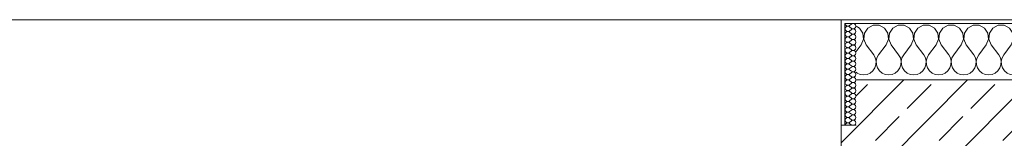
# Model space of a CAD drawing. Header units: metres. Extents: x -3.6 to 84.5, y -11 to 16.8.
# Tile 70 of 225: x 15.75 to 18.375, y 13.54 to 13.855. Entities that reach past the tile are written whole.
import ezdxf

# ---------------------------------------------------------------- set-up
doc = ezdxf.new("R2010")
doc.units = ezdxf.units.M
doc.header["$MEASUREMENT"] = 0
doc.layers.add('604 - Struktur.Wand Aussen', color=7, linetype='Continuous')
pattern_1 = [(0, (0, 0), (0, 0.08660254), [0, -0.05]), (0, (0.025, 0.0433), (0, 0.08660254), [0, -0.05])]

# ---------------------------------------------------------------- blocks, each defined once
blk = doc.blocks.new('*X19')
at = {"layer": '604 - Struktur.Wand Aussen', "color": 7, "linetype": 'Continuous', "lineweight": 5}
for p, q in [((17.9891, 13.833), (17.98, 13.8379)), ((18.0252, 13.8407), (18.0109, 13.833)), ((18.0415, 13.8407), (18.0252, 13.8407)), ((18.0558, 13.833), (18.0415, 13.8407)), ((18.0919, 13.8407), (18.0776, 13.833)), ((18.1081, 13.8407), (18.0919, 13.8407)), ((18.1224, 13.833), (18.1081, 13.8407)), ((18.1585, 13.8407), (18.1442, 13.833)), ((18.1748, 13.8407), (18.1585, 13.8407)), ((18.1891, 13.833), (18.1748, 13.8407)), ((18.2252, 13.8407), (18.2109, 13.833)), ((18.2415, 13.8407), (18.2252, 13.8407)), ((18.2558, 13.833), (18.2415, 13.8407)), ((18.2919, 13.8407), (18.2776, 13.833)), ((18.3081, 13.8407), (18.2919, 13.8407)), ((18.3224, 13.833), (18.3081, 13.8407)), ((18.3585, 13.8407), (18.3442, 13.833)), ((18.3748, 13.8407), (18.3585, 13.8407)), ((18.3891, 13.833), (18.3748, 13.8407)), ((18.4252, 13.8407), (18.4109, 13.833)), ((18.4415, 13.8407), (18.4252, 13.8407)), ((18.4558, 13.833), (18.4415, 13.8407)), ((18.4919, 13.8407), (18.4776, 13.833)), ((18.5081, 13.8407), (18.4919, 13.8407)), ((18.5224, 13.833), (18.5081, 13.8407)), ((18.5585, 13.8407), (18.5442, 13.833)), ((18.5748, 13.8407), (18.5585, 13.8407)), ((18.5891, 13.833), (18.5748, 13.8407)), ((18.6252, 13.8407), (18.6109, 13.833)), ((18.6415, 13.8407), (18.6252, 13.8407)), ((18.6558, 13.833), (18.6415, 13.8407)), ((18.6919, 13.8407), (18.6776, 13.833)), ((18.7081, 13.8407), (18.6919, 13.8407)), ((18.7224, 13.833), (18.7081, 13.8407)), ((18.7585, 13.8407), (18.7442, 13.833)), ((18.7748, 13.8407), (18.7585, 13.8407)), ((18.7891, 13.833), (18.7748, 13.8407)), ((18.8252, 13.8407), (18.8109, 13.833)), ((18.8415, 13.8407), (18.8252, 13.8407)), ((18.8558, 13.833), (18.8415, 13.8407)), ((18.8919, 13.8407), (18.8776, 13.833)), ((18.9081, 13.8407), (18.8919, 13.8407)), ((18.9224, 13.833), (18.9081, 13.8407)), ((18.9585, 13.8407), (18.9442, 13.833)), ((18.9748, 13.8407), (18.9585, 13.8407)), ((18.9891, 13.833), (18.9748, 13.8407)), ((19.0252, 13.8407), (19.0109, 13.833)), ((19.0415, 13.8407), (19.0252, 13.8407)), ((19.0558, 13.833), (19.0415, 13.8407)), ((19.0919, 13.8407), (19.0776, 13.833)), ((19.1, 13.8407), (19.0919, 13.8407)), ((17.9981, 13.8195), (17.9891, 13.833)), ((17.9996, 13.8033), (17.9981, 13.8195)), ((18.0019, 13.8195), (18.0004, 13.8033)), ((18.0109, 13.833), (18.0019, 13.8195)), ((18.0648, 13.8195), (18.0558, 13.833)), ((18.0663, 13.8033), (18.0648, 13.8195)), ((18.0686, 13.8195), (18.067, 13.8033)), ((18.0776, 13.833), (18.0686, 13.8195)), ((18.1314, 13.8195), (18.1224, 13.833)), ((18.133, 13.8033), (18.1314, 13.8195)), ((18.1352, 13.8195), (18.1337, 13.8033)), ((18.1442, 13.833), (18.1352, 13.8195)), ((18.1981, 13.8195), (18.1891, 13.833)), ((18.1996, 13.8033), (18.1981, 13.8195)), ((18.2019, 13.8195), (18.2004, 13.8033)), ((18.2109, 13.833), (18.2019, 13.8195)), ((18.2648, 13.8195), (18.2558, 13.833)), ((18.2663, 13.8033), (18.2648, 13.8195)), ((18.2686, 13.8195), (18.267, 13.8033)), ((18.2776, 13.833), (18.2686, 13.8195)), ((18.3314, 13.8195), (18.3224, 13.833)), ((18.333, 13.8033), (18.3314, 13.8195)), ((18.3352, 13.8195), (18.3337, 13.8033)), ((18.3442, 13.833), (18.3352, 13.8195)), ((18.3981, 13.8195), (18.3891, 13.833)), ((18.3996, 13.8033), (18.3981, 13.8195)), ((18.4019, 13.8195), (18.4004, 13.8033)), ((18.4109, 13.833), (18.4019, 13.8195)), ((18.4648, 13.8195), (18.4558, 13.833)), ((18.4663, 13.8033), (18.4648, 13.8195)), ((18.4686, 13.8195), (18.467, 13.8033)), ((18.4776, 13.833), (18.4686, 13.8195)), ((18.5314, 13.8195), (18.5224, 13.833)), ((18.533, 13.8033), (18.5314, 13.8195)), ((18.5352, 13.8195), (18.5337, 13.8033)), ((18.5442, 13.833), (18.5352, 13.8195)), ((18.5981, 13.8195), (18.5891, 13.833)), ((18.5996, 13.8033), (18.5981, 13.8195)), ((18.6019, 13.8195), (18.6004, 13.8033)), ((18.6109, 13.833), (18.6019, 13.8195)), ((18.6648, 13.8195), (18.6558, 13.833)), ((18.6663, 13.8033), (18.6648, 13.8195)), ((18.6686, 13.8195), (18.667, 13.8033)), ((18.6776, 13.833), (18.6686, 13.8195)), ((18.7314, 13.8195), (18.7224, 13.833)), ((18.733, 13.8033), (18.7314, 13.8195)), ((18.7352, 13.8195), (18.7337, 13.8033)), ((18.7442, 13.833), (18.7352, 13.8195)), ((18.7981, 13.8195), (18.7891, 13.833)), ((18.7996, 13.8033), (18.7981, 13.8195)), ((18.8019, 13.8195), (18.8004, 13.8033)), ((18.8109, 13.833), (18.8019, 13.8195)), ((18.8648, 13.8195), (18.8558, 13.833)), ((18.8663, 13.8033), (18.8648, 13.8195)), ((18.8686, 13.8195), (18.867, 13.8033)), ((18.8776, 13.833), (18.8686, 13.8195)), ((18.9314, 13.8195), (18.9224, 13.833)), ((18.933, 13.8033), (18.9314, 13.8195)), ((18.9352, 13.8195), (18.9337, 13.8033)), ((18.9442, 13.833), (18.9352, 13.8195)), ((18.9981, 13.8195), (18.9891, 13.833)), ((18.9996, 13.8033), (18.9981, 13.8195)), ((19.0019, 13.8195), (19.0004, 13.8033)), ((19.0109, 13.833), (19.0019, 13.8195)), ((19.0648, 13.8195), (19.0558, 13.833)), ((19.0663, 13.8033), (19.0648, 13.8195)), ((19.0686, 13.8195), (19.067, 13.8033)), ((19.0776, 13.833), (19.0686, 13.8195)), ((17.9933, 13.7883), (17.98, 13.7706)), ((17.9933, 13.7883), (17.9996, 13.8033)), ((18.0004, 13.8033), (18.0067, 13.7883)), ((18.0067, 13.7883), (18.0267, 13.7617)), ((18.06, 13.7883), (18.04, 13.7617)), ((18.06, 13.7883), (18.0663, 13.8033)), ((18.067, 13.8033), (18.0733, 13.7883)), ((18.0733, 13.7883), (18.0933, 13.7617)), ((18.1267, 13.7883), (18.1067, 13.7617)), ((18.1267, 13.7883), (18.133, 13.8033)), ((18.1337, 13.8033), (18.14, 13.7883)), ((18.14, 13.7883), (18.16, 13.7617)), ((18.1933, 13.7883), (18.1733, 13.7617)), ((18.1933, 13.7883), (18.1996, 13.8033)), ((18.2004, 13.8033), (18.2067, 13.7883)), ((18.2067, 13.7883), (18.2267, 13.7617)), ((18.26, 13.7883), (18.24, 13.7617)), ((18.26, 13.7883), (18.2663, 13.8033)), ((18.267, 13.8033), (18.2733, 13.7883)), ((18.2733, 13.7883), (18.2933, 13.7617)), ((18.3267, 13.7883), (18.3067, 13.7617)), ((18.3267, 13.7883), (18.333, 13.8033)), ((18.3337, 13.8033), (18.34, 13.7883)), ((18.34, 13.7883), (18.36, 13.7617)), ((18.3933, 13.7883), (18.3733, 13.7617)), ((18.3933, 13.7883), (18.3996, 13.8033)), ((18.4004, 13.8033), (18.4067, 13.7883)), ((18.4067, 13.7883), (18.4267, 13.7617)), ((18.46, 13.7883), (18.44, 13.7617)), ((18.46, 13.7883), (18.4663, 13.8033)), ((18.467, 13.8033), (18.4733, 13.7883)), ((18.4733, 13.7883), (18.4933, 13.7617)), ((18.5267, 13.7883), (18.5067, 13.7617)), ((18.5267, 13.7883), (18.533, 13.8033)), ((18.5337, 13.8033), (18.54, 13.7883)), ((18.54, 13.7883), (18.56, 13.7617)), ((18.5933, 13.7883), (18.5733, 13.7617)), ((18.5933, 13.7883), (18.5996, 13.8033)), ((18.6004, 13.8033), (18.6067, 13.7883)), ((18.6067, 13.7883), (18.6267, 13.7617)), ((18.66, 13.7883), (18.64, 13.7617)), ((18.66, 13.7883), (18.6663, 13.8033)), ((18.667, 13.8033), (18.6733, 13.7883)), ((18.6733, 13.7883), (18.6933, 13.7617)), ((18.7267, 13.7883), (18.7067, 13.7617)), ((18.7267, 13.7883), (18.733, 13.8033)), ((18.7337, 13.8033), (18.74, 13.7883)), ((18.74, 13.7883), (18.76, 13.7617)), ((18.7933, 13.7883), (18.7733, 13.7617)), ((18.7933, 13.7883), (18.7996, 13.8033)), ((18.8004, 13.8033), (18.8067, 13.7883)), ((18.8067, 13.7883), (18.8267, 13.7617)), ((18.86, 13.7883), (18.84, 13.7617)), ((18.86, 13.7883), (18.8663, 13.8033)), ((18.867, 13.8033), (18.8733, 13.7883)), ((18.8733, 13.7883), (18.8933, 13.7617)), ((18.9267, 13.7883), (18.9067, 13.7617)), ((18.9267, 13.7883), (18.933, 13.8033)), ((18.9337, 13.8033), (18.94, 13.7883)), ((18.94, 13.7883), (18.96, 13.7617)), ((18.9933, 13.7883), (18.9733, 13.7617)), ((18.9933, 13.7883), (18.9996, 13.8033)), ((19.0004, 13.8033), (19.0067, 13.7883)), ((19.0067, 13.7883), (19.0267, 13.7617)), ((19.06, 13.7883), (19.04, 13.7617)), ((19.06, 13.7883), (19.0663, 13.8033)), ((19.067, 13.8033), (19.0733, 13.7883)), ((19.0733, 13.7883), (19.0933, 13.7617)), ((18.0311, 13.7536), (18.0267, 13.7617)), ((18.04, 13.7617), (18.0355, 13.7536)), ((18.0978, 13.7536), (18.0933, 13.7617)), ((18.1067, 13.7617), (18.1022, 13.7536)), ((18.1645, 13.7536), (18.16, 13.7617)), ((18.1733, 13.7617), (18.1689, 13.7536)), ((18.2311, 13.7536), (18.2267, 13.7617)), ((18.24, 13.7617), (18.2355, 13.7536)), ((18.2978, 13.7536), (18.2933, 13.7617)), ((18.3067, 13.7617), (18.3022, 13.7536)), ((18.3645, 13.7536), (18.36, 13.7617)), ((18.3733, 13.7617), (18.3689, 13.7536)), ((18.4311, 13.7536), (18.4267, 13.7617)), ((18.44, 13.7617), (18.4355, 13.7536)), ((18.4978, 13.7536), (18.4933, 13.7617)), ((18.5067, 13.7617), (18.5022, 13.7536)), ((18.5645, 13.7536), (18.56, 13.7617)), ((18.5733, 13.7617), (18.5689, 13.7536)), ((18.6311, 13.7536), (18.6267, 13.7617)), ((18.64, 13.7617), (18.6355, 13.7536)), ((18.6978, 13.7536), (18.6933, 13.7617)), ((18.7067, 13.7617), (18.7022, 13.7536)), ((18.7645, 13.7536), (18.76, 13.7617)), ((18.7733, 13.7617), (18.7689, 13.7536)), ((18.8311, 13.7536), (18.8267, 13.7617)), ((18.84, 13.7617), (18.8355, 13.7536)), ((18.8978, 13.7536), (18.8933, 13.7617)), ((18.9067, 13.7617), (18.9022, 13.7536)), ((18.9645, 13.7536), (18.96, 13.7617)), ((18.9733, 13.7617), (18.9689, 13.7536)), ((19.0311, 13.7536), (19.0267, 13.7617)), ((19.04, 13.7617), (19.0355, 13.7536)), ((19.0978, 13.7536), (19.0933, 13.7617)), ((18.0298, 13.7268), (18.0328, 13.7355)), ((18.0332, 13.7447), (18.0311, 13.7536)), ((18.0328, 13.7355), (18.0332, 13.7447)), ((18.0355, 13.7536), (18.0335, 13.7447)), ((18.0335, 13.7447), (18.0339, 13.7355)), ((18.0339, 13.7355), (18.0369, 13.7268)), ((18.0965, 13.7268), (18.0994, 13.7355)), ((18.0999, 13.7447), (18.0978, 13.7536)), ((18.0994, 13.7355), (18.0999, 13.7447)), ((18.1022, 13.7536), (18.1001, 13.7447)), ((18.1001, 13.7447), (18.1006, 13.7355)), ((18.1006, 13.7355), (18.1035, 13.7268)), ((18.1631, 13.7268), (18.1661, 13.7355)), ((18.1665, 13.7447), (18.1645, 13.7536)), ((18.1661, 13.7355), (18.1665, 13.7447)), ((18.1689, 13.7536), (18.1668, 13.7447)), ((18.1668, 13.7447), (18.1672, 13.7355)), ((18.1672, 13.7355), (18.1702, 13.7268)), ((18.2298, 13.7268), (18.2328, 13.7355)), ((18.2332, 13.7447), (18.2311, 13.7536)), ((18.2328, 13.7355), (18.2332, 13.7447)), ((18.2355, 13.7536), (18.2335, 13.7447)), ((18.2335, 13.7447), (18.2339, 13.7355)), ((18.2339, 13.7355), (18.2369, 13.7268)), ((18.2965, 13.7268), (18.2994, 13.7355)), ((18.2999, 13.7447), (18.2978, 13.7536)), ((18.2994, 13.7355), (18.2999, 13.7447)), ((18.3022, 13.7536), (18.3001, 13.7447)), ((18.3001, 13.7447), (18.3006, 13.7355)), ((18.3006, 13.7355), (18.3035, 13.7268)), ((18.3631, 13.7268), (18.3661, 13.7355)), ((18.3665, 13.7447), (18.3645, 13.7536)), ((18.3661, 13.7355), (18.3665, 13.7447)), ((18.3689, 13.7536), (18.3668, 13.7447)), ((18.3668, 13.7447), (18.3672, 13.7355)), ((18.3672, 13.7355), (18.3702, 13.7268)), ((18.4298, 13.7268), (18.4328, 13.7355)), ((18.4332, 13.7447), (18.4311, 13.7536)), ((18.4328, 13.7355), (18.4332, 13.7447)), ((18.4355, 13.7536), (18.4335, 13.7447)), ((18.4335, 13.7447), (18.4339, 13.7355)), ((18.4339, 13.7355), (18.4369, 13.7268)), ((18.4965, 13.7268), (18.4994, 13.7355)), ((18.4999, 13.7447), (18.4978, 13.7536)), ((18.4994, 13.7355), (18.4999, 13.7447)), ((18.5022, 13.7536), (18.5001, 13.7447)), ((18.5001, 13.7447), (18.5006, 13.7355)), ((18.5006, 13.7355), (18.5035, 13.7268)), ((18.5631, 13.7268), (18.5661, 13.7355)), ((18.5665, 13.7447), (18.5645, 13.7536)), ((18.5661, 13.7355), (18.5665, 13.7447)), ((18.5689, 13.7536), (18.5668, 13.7447)), ((18.5668, 13.7447), (18.5672, 13.7355)), ((18.5672, 13.7355), (18.5702, 13.7268)), ((18.6298, 13.7268), (18.6328, 13.7355)), ((18.6332, 13.7447), (18.6311, 13.7536)), ((18.6328, 13.7355), (18.6332, 13.7447)), ((18.6355, 13.7536), (18.6335, 13.7447)), ((18.6335, 13.7447), (18.6339, 13.7355)), ((18.6339, 13.7355), (18.6369, 13.7268)), ((18.6965, 13.7268), (18.6994, 13.7355)), ((18.6999, 13.7447), (18.6978, 13.7536)), ((18.6994, 13.7355), (18.6999, 13.7447)), ((18.7022, 13.7536), (18.7001, 13.7447)), ((18.7001, 13.7447), (18.7006, 13.7355)), ((18.7006, 13.7355), (18.7035, 13.7268)), ((18.7631, 13.7268), (18.7661, 13.7355)), ((18.7665, 13.7447), (18.7645, 13.7536)), ((18.7661, 13.7355), (18.7665, 13.7447)), ((18.7689, 13.7536), (18.7668, 13.7447)), ((18.7668, 13.7447), (18.7672, 13.7355)), ((18.7672, 13.7355), (18.7702, 13.7268)), ((18.8298, 13.7268), (18.8328, 13.7355)), ((18.8332, 13.7447), (18.8311, 13.7536)), ((18.8328, 13.7355), (18.8332, 13.7447)), ((18.8355, 13.7536), (18.8335, 13.7447)), ((18.8335, 13.7447), (18.8339, 13.7355)), ((18.8339, 13.7355), (18.8369, 13.7268)), ((18.8965, 13.7268), (18.8994, 13.7355)), ((18.8999, 13.7447), (18.8978, 13.7536)), ((18.8994, 13.7355), (18.8999, 13.7447)), ((18.9022, 13.7536), (18.9001, 13.7447)), ((18.9001, 13.7447), (18.9006, 13.7355)), ((18.9006, 13.7355), (18.9035, 13.7268)), ((18.9631, 13.7268), (18.9661, 13.7355)), ((18.9665, 13.7447), (18.9645, 13.7536)), ((18.9661, 13.7355), (18.9665, 13.7447)), ((18.9689, 13.7536), (18.9668, 13.7447)), ((18.9668, 13.7447), (18.9672, 13.7355)), ((18.9672, 13.7355), (18.9702, 13.7268)), ((19.0298, 13.7268), (19.0328, 13.7355)), ((19.0332, 13.7447), (19.0311, 13.7536)), ((19.0328, 13.7355), (19.0332, 13.7447)), ((19.0355, 13.7536), (19.0335, 13.7447)), ((19.0335, 13.7447), (19.0339, 13.7355)), ((19.0339, 13.7355), (19.0369, 13.7268)), ((19.0965, 13.7268), (19.0994, 13.7355)), ((19.0999, 13.7447), (19.0978, 13.7536)), ((19.0994, 13.7355), (19.0999, 13.7447)), ((17.98, 13.7154), (17.9825, 13.7133)), ((17.9825, 13.7133), (17.9909, 13.7096)), ((17.9909, 13.7096), (18, 13.7083)), ((18, 13.7083), (18.0091, 13.7096)), ((18.0091, 13.7096), (18.0175, 13.7133)), ((18.0175, 13.7133), (18.0246, 13.7192)), ((18.0246, 13.7192), (18.0298, 13.7268)), ((18.0369, 13.7268), (18.0421, 13.7192)), ((18.0421, 13.7192), (18.0491, 13.7133)), ((18.0491, 13.7133), (18.0576, 13.7096)), ((18.0576, 13.7096), (18.0667, 13.7083)), ((18.0667, 13.7083), (18.0758, 13.7096)), ((18.0758, 13.7096), (18.0842, 13.7133)), ((18.0842, 13.7133), (18.0913, 13.7192)), ((18.0913, 13.7192), (18.0965, 13.7268)), ((18.1035, 13.7268), (18.1087, 13.7192)), ((18.1087, 13.7192), (18.1158, 13.7133)), ((18.1158, 13.7133), (18.1242, 13.7096)), ((18.1242, 13.7096), (18.1333, 13.7083)), ((18.1333, 13.7083), (18.1424, 13.7096)), ((18.1424, 13.7096), (18.1509, 13.7133)), ((18.1509, 13.7133), (18.1579, 13.7192)), ((18.1579, 13.7192), (18.1631, 13.7268)), ((18.1702, 13.7268), (18.1754, 13.7192)), ((18.1754, 13.7192), (18.1825, 13.7133)), ((18.1825, 13.7133), (18.1909, 13.7096)), ((18.1909, 13.7096), (18.2, 13.7083)), ((18.2, 13.7083), (18.2091, 13.7096)), ((18.2091, 13.7096), (18.2175, 13.7133)), ((18.2175, 13.7133), (18.2246, 13.7192)), ((18.2246, 13.7192), (18.2298, 13.7268)), ((18.2369, 13.7268), (18.2421, 13.7192)), ((18.2421, 13.7192), (18.2491, 13.7133)), ((18.2491, 13.7133), (18.2576, 13.7096)), ((18.2576, 13.7096), (18.2667, 13.7083)), ((18.2667, 13.7083), (18.2758, 13.7096)), ((18.2758, 13.7096), (18.2842, 13.7133)), ((18.2842, 13.7133), (18.2913, 13.7192)), ((18.2913, 13.7192), (18.2965, 13.7268)), ((18.3035, 13.7268), (18.3087, 13.7192)), ((18.3087, 13.7192), (18.3158, 13.7133)), ((18.3158, 13.7133), (18.3242, 13.7096)), ((18.3242, 13.7096), (18.3333, 13.7083)), ((18.3333, 13.7083), (18.3424, 13.7096)), ((18.3424, 13.7096), (18.3509, 13.7133)), ((18.3509, 13.7133), (18.3579, 13.7192)), ((18.3579, 13.7192), (18.3631, 13.7268)), ((18.3702, 13.7268), (18.3754, 13.7192)), ((18.3754, 13.7192), (18.3825, 13.7133)), ((18.3825, 13.7133), (18.3909, 13.7096)), ((18.3909, 13.7096), (18.4, 13.7083)), ((18.4, 13.7083), (18.4091, 13.7096)), ((18.4091, 13.7096), (18.4175, 13.7133)), ((18.4175, 13.7133), (18.4246, 13.7192)), ((18.4246, 13.7192), (18.4298, 13.7268)), ((18.4369, 13.7268), (18.4421, 13.7192)), ((18.4421, 13.7192), (18.4491, 13.7133)), ((18.4491, 13.7133), (18.4576, 13.7096)), ((18.4576, 13.7096), (18.4667, 13.7083)), ((18.4667, 13.7083), (18.4758, 13.7096)), ((18.4758, 13.7096), (18.4842, 13.7133)), ((18.4842, 13.7133), (18.4913, 13.7192)), ((18.4913, 13.7192), (18.4965, 13.7268)), ((18.5035, 13.7268), (18.5087, 13.7192)), ((18.5087, 13.7192), (18.5158, 13.7133)), ((18.5158, 13.7133), (18.5242, 13.7096)), ((18.5242, 13.7096), (18.5333, 13.7083)), ((18.5333, 13.7083), (18.5424, 13.7096)), ((18.5424, 13.7096), (18.5509, 13.7133)), ((18.5509, 13.7133), (18.5579, 13.7192)), ((18.5579, 13.7192), (18.5631, 13.7268)), ((18.5702, 13.7268), (18.5754, 13.7192)), ((18.5754, 13.7192), (18.5825, 13.7133)), ((18.5825, 13.7133), (18.5909, 13.7096)), ((18.5909, 13.7096), (18.6, 13.7083)), ((18.6, 13.7083), (18.6091, 13.7096)), ((18.6091, 13.7096), (18.6175, 13.7133)), ((18.6175, 13.7133), (18.6246, 13.7192)), ((18.6246, 13.7192), (18.6298, 13.7268)), ((18.6369, 13.7268), (18.6421, 13.7192)), ((18.6421, 13.7192), (18.6491, 13.7133)), ((18.6491, 13.7133), (18.6576, 13.7096)), ((18.6576, 13.7096), (18.6667, 13.7083)), ((18.6667, 13.7083), (18.6758, 13.7096)), ((18.6758, 13.7096), (18.6842, 13.7133)), ((18.6842, 13.7133), (18.6913, 13.7192)), ((18.6913, 13.7192), (18.6965, 13.7268)), ((18.7035, 13.7268), (18.7087, 13.7192)), ((18.7087, 13.7192), (18.7158, 13.7133)), ((18.7158, 13.7133), (18.7242, 13.7096)), ((18.7242, 13.7096), (18.7333, 13.7083)), ((18.7333, 13.7083), (18.7424, 13.7096)), ((18.7424, 13.7096), (18.7509, 13.7133)), ((18.7509, 13.7133), (18.7579, 13.7192)), ((18.7579, 13.7192), (18.7631, 13.7268)), ((18.7702, 13.7268), (18.7754, 13.7192)), ((18.7754, 13.7192), (18.7825, 13.7133)), ((18.7825, 13.7133), (18.7909, 13.7096)), ((18.7909, 13.7096), (18.8, 13.7083)), ((18.8, 13.7083), (18.8091, 13.7096)), ((18.8091, 13.7096), (18.8175, 13.7133)), ((18.8175, 13.7133), (18.8246, 13.7192)), ((18.8246, 13.7192), (18.8298, 13.7268)), ((18.8369, 13.7268), (18.8421, 13.7192)), ((18.8421, 13.7192), (18.8491, 13.7133)), ((18.8491, 13.7133), (18.8576, 13.7096)), ((18.8576, 13.7096), (18.8667, 13.7083)), ((18.8667, 13.7083), (18.8758, 13.7096)), ((18.8758, 13.7096), (18.8842, 13.7133)), ((18.8842, 13.7133), (18.8913, 13.7192)), ((18.8913, 13.7192), (18.8965, 13.7268)), ((18.9035, 13.7268), (18.9087, 13.7192)), ((18.9087, 13.7192), (18.9158, 13.7133)), ((18.9158, 13.7133), (18.9242, 13.7096)), ((18.9242, 13.7096), (18.9333, 13.7083)), ((18.9333, 13.7083), (18.9424, 13.7096)), ((18.9424, 13.7096), (18.9509, 13.7133)), ((18.9509, 13.7133), (18.9579, 13.7192)), ((18.9579, 13.7192), (18.9631, 13.7268)), ((18.9702, 13.7268), (18.9754, 13.7192)), ((18.9754, 13.7192), (18.9825, 13.7133)), ((18.9825, 13.7133), (18.9909, 13.7096)), ((18.9909, 13.7096), (19, 13.7083)), ((19, 13.7083), (19.0091, 13.7096)), ((19.0091, 13.7096), (19.0175, 13.7133)), ((19.0175, 13.7133), (19.0246, 13.7192)), ((19.0246, 13.7192), (19.0298, 13.7268)), ((19.0369, 13.7268), (19.0421, 13.7192)), ((19.0421, 13.7192), (19.0491, 13.7133)), ((19.0491, 13.7133), (19.0576, 13.7096)), ((19.0576, 13.7096), (19.0667, 13.7083)), ((19.0667, 13.7083), (19.0758, 13.7096)), ((19.0758, 13.7096), (19.0842, 13.7133)), ((19.0842, 13.7133), (19.0913, 13.7192)), ((19.0913, 13.7192), (19.0965, 13.7268))]:
    blk.add_line(p, q, dxfattribs=at)
blk = doc.blocks.new('*X38')
at = {"layer": '604 - Struktur.Wand Aussen', "color": 7, "linetype": 'Continuous', "lineweight": 5}
for p, q in [((17.9507, 13.845), (17.951, 13.843)), ((17.951, 13.843), (17.9518, 13.8412)), ((17.9518, 13.8345), (17.951, 13.8327)), ((17.9518, 13.8412), (17.953, 13.8397)), ((17.953, 13.836), (17.9518, 13.8345)), ((17.953, 13.8397), (17.9547, 13.8386)), ((17.9547, 13.8371), (17.953, 13.836)), ((17.9547, 13.8386), (17.9565, 13.838)), ((17.9565, 13.8377), (17.9547, 13.8371)), ((17.9565, 13.838), (17.9585, 13.8379)), ((17.9585, 13.8378), (17.9565, 13.8377)), ((17.9585, 13.8379), (17.9604, 13.8383)), ((17.9604, 13.8374), (17.9585, 13.8378)), ((17.9604, 13.8383), (17.9621, 13.8393)), ((17.9621, 13.8364), (17.9604, 13.8374)), ((17.9679, 13.8436), (17.9621, 13.8393)), ((17.9679, 13.8321), (17.9621, 13.8364)), ((17.9715, 13.845), (17.9679, 13.8436)), ((17.9753, 13.8442), (17.9715, 13.845)), ((17.9782, 13.8416), (17.9753, 13.8442)), ((17.9753, 13.8315), (17.9782, 13.8341)), ((17.9793, 13.8379), (17.9782, 13.8416)), ((17.9782, 13.8341), (17.9793, 13.8379)), ((17.951, 13.8327), (17.9507, 13.8307)), ((17.9507, 13.8307), (17.951, 13.8288)), ((17.951, 13.8184), (17.9507, 13.8164)), ((17.9507, 13.8164), (17.951, 13.8145)), ((17.951, 13.8288), (17.9518, 13.827)), ((17.9518, 13.8202), (17.951, 13.8184)), ((17.951, 13.8145), (17.9518, 13.8127)), ((17.9518, 13.827), (17.953, 13.8254)), ((17.953, 13.8217), (17.9518, 13.8202)), ((17.9518, 13.8127), (17.953, 13.8112)), ((17.953, 13.8254), (17.9547, 13.8243)), ((17.9547, 13.8228), (17.953, 13.8217)), ((17.953, 13.8112), (17.9547, 13.81)), ((17.9547, 13.8085), (17.953, 13.8074)), ((17.9547, 13.8243), (17.9565, 13.8237)), ((17.9565, 13.8234), (17.9547, 13.8228)), ((17.9547, 13.81), (17.9565, 13.8094)), ((17.9565, 13.8092), (17.9547, 13.8085)), ((17.9565, 13.8237), (17.9585, 13.8236)), ((17.9585, 13.8235), (17.9565, 13.8234)), ((17.9565, 13.8094), (17.9585, 13.8093)), ((17.9585, 13.8093), (17.9565, 13.8092)), ((17.9585, 13.8236), (17.9604, 13.824)), ((17.9604, 13.8231), (17.9585, 13.8235)), ((17.9585, 13.8093), (17.9604, 13.8098)), ((17.9604, 13.8088), (17.9585, 13.8093)), ((17.9604, 13.824), (17.9621, 13.825)), ((17.9621, 13.8221), (17.9604, 13.8231)), ((17.9604, 13.8098), (17.9621, 13.8107)), ((17.9621, 13.8079), (17.9604, 13.8088)), ((17.9679, 13.8293), (17.9621, 13.825)), ((17.9679, 13.8179), (17.9621, 13.8221)), ((17.9679, 13.815), (17.9621, 13.8107)), ((17.9679, 13.8036), (17.9621, 13.8079)), ((17.9679, 13.8321), (17.9715, 13.8307)), ((17.9715, 13.8307), (17.9679, 13.8293)), ((17.9679, 13.8179), (17.9715, 13.8165)), ((17.9715, 13.8164), (17.9679, 13.815)), ((17.9715, 13.8307), (17.9753, 13.8315)), ((17.9753, 13.83), (17.9715, 13.8307)), ((17.9715, 13.8165), (17.9753, 13.8172)), ((17.9753, 13.8157), (17.9715, 13.8164)), ((17.9782, 13.8273), (17.9753, 13.83)), ((17.9753, 13.8172), (17.9782, 13.8198)), ((17.9782, 13.813), (17.9753, 13.8157)), ((17.9793, 13.8236), (17.9782, 13.8273)), ((17.9782, 13.8198), (17.9793, 13.8236)), ((17.9793, 13.8093), (17.9782, 13.813)), ((17.9782, 13.8055), (17.9793, 13.8093)), ((17.951, 13.8041), (17.9507, 13.8021)), ((17.9507, 13.8021), (17.951, 13.8002)), ((17.951, 13.7898), (17.9507, 13.7879)), ((17.9507, 13.7879), (17.951, 13.7859)), ((17.9518, 13.8059), (17.951, 13.8041)), ((17.951, 13.8002), (17.9518, 13.7984)), ((17.9518, 13.7916), (17.951, 13.7898)), ((17.951, 13.7859), (17.9518, 13.7841)), ((17.953, 13.8074), (17.9518, 13.8059)), ((17.9518, 13.7984), (17.953, 13.7969)), ((17.953, 13.7931), (17.9518, 13.7916)), ((17.9518, 13.7841), (17.953, 13.7826)), ((17.953, 13.7969), (17.9547, 13.7958)), ((17.9547, 13.7942), (17.953, 13.7931)), ((17.953, 13.7826), (17.9547, 13.7815)), ((17.9547, 13.7958), (17.9565, 13.7951)), ((17.9565, 13.7949), (17.9547, 13.7942)), ((17.9547, 13.7815), (17.9565, 13.7808)), ((17.9565, 13.7951), (17.9585, 13.795)), ((17.9585, 13.795), (17.9565, 13.7949)), ((17.9585, 13.795), (17.9604, 13.7955)), ((17.9604, 13.7945), (17.9585, 13.795)), ((17.9604, 13.7955), (17.9621, 13.7964)), ((17.9621, 13.7936), (17.9604, 13.7945)), ((17.9604, 13.7812), (17.9621, 13.7821)), ((17.9679, 13.8007), (17.9621, 13.7964)), ((17.9679, 13.7893), (17.9621, 13.7936)), ((17.9679, 13.7864), (17.9621, 13.7821)), ((17.9679, 13.8036), (17.9715, 13.8022)), ((17.9715, 13.8021), (17.9679, 13.8007)), ((17.9679, 13.7893), (17.9715, 13.7879)), ((17.9715, 13.7878), (17.9679, 13.7864)), ((17.9715, 13.8022), (17.9753, 13.8029)), ((17.9753, 13.8014), (17.9715, 13.8021)), ((17.9715, 13.7879), (17.9753, 13.7886)), ((17.9753, 13.7871), (17.9715, 13.7878)), ((17.9753, 13.8029), (17.9782, 13.8055)), ((17.9782, 13.7988), (17.9753, 13.8014)), ((17.9753, 13.7886), (17.9782, 13.7912)), ((17.9782, 13.7845), (17.9753, 13.7871)), ((17.9793, 13.795), (17.9782, 13.7988)), ((17.9782, 13.7912), (17.9793, 13.795)), ((17.9793, 13.7807), (17.9782, 13.7845)), ((17.951, 13.7755), (17.9507, 13.7736)), ((17.9507, 13.7736), (17.951, 13.7716)), ((17.951, 13.7612), (17.9507, 13.7593)), ((17.9507, 13.7593), (17.951, 13.7573)), ((17.9518, 13.7773), (17.951, 13.7755)), ((17.951, 13.7716), (17.9518, 13.7698)), ((17.9518, 13.763), (17.951, 13.7612)), ((17.951, 13.7573), (17.9518, 13.7555)), ((17.953, 13.7788), (17.9518, 13.7773)), ((17.9518, 13.7698), (17.953, 13.7683)), ((17.953, 13.7646), (17.9518, 13.763)), ((17.9518, 13.7555), (17.953, 13.754)), ((17.9547, 13.78), (17.953, 13.7788)), ((17.953, 13.7683), (17.9547, 13.7672)), ((17.9547, 13.7657), (17.953, 13.7646)), ((17.9565, 13.7806), (17.9547, 13.78)), ((17.9547, 13.7672), (17.9565, 13.7666)), ((17.9565, 13.7663), (17.9547, 13.7657)), ((17.9565, 13.7808), (17.9585, 13.7807)), ((17.9585, 13.7807), (17.9565, 13.7806)), ((17.9565, 13.7666), (17.9585, 13.7665)), ((17.9585, 13.7664), (17.9565, 13.7663)), ((17.9585, 13.7807), (17.9604, 13.7812)), ((17.9604, 13.7802), (17.9585, 13.7807)), ((17.9585, 13.7665), (17.9604, 13.7669)), ((17.9604, 13.766), (17.9585, 13.7664)), ((17.9621, 13.7793), (17.9604, 13.7802)), ((17.9604, 13.7669), (17.9621, 13.7679)), ((17.9621, 13.765), (17.9604, 13.766)), ((17.9679, 13.775), (17.9621, 13.7793)), ((17.9679, 13.7721), (17.9621, 13.7679)), ((17.9679, 13.7607), (17.9621, 13.765)), ((17.9679, 13.7579), (17.9621, 13.7536)), ((17.9679, 13.775), (17.9715, 13.7736)), ((17.9715, 13.7735), (17.9679, 13.7721)), ((17.9679, 13.7607), (17.9715, 13.7593)), ((17.9715, 13.7593), (17.9679, 13.7579)), ((17.9715, 13.7736), (17.9753, 13.7743)), ((17.9753, 13.7728), (17.9715, 13.7735)), ((17.9715, 13.7593), (17.9753, 13.76)), ((17.9753, 13.7585), (17.9715, 13.7593)), ((17.9753, 13.7743), (17.9782, 13.777)), ((17.9782, 13.7702), (17.9753, 13.7728)), ((17.9753, 13.76), (17.9782, 13.7627)), ((17.9782, 13.7559), (17.9753, 13.7585)), ((17.9782, 13.777), (17.9793, 13.7807)), ((17.9793, 13.7664), (17.9782, 13.7702)), ((17.9782, 13.7627), (17.9793, 13.7664)), ((17.9793, 13.7521), (17.9782, 13.7559)), ((17.951, 13.747), (17.9507, 13.745)), ((17.9507, 13.745), (17.951, 13.743)), ((17.951, 13.7327), (17.9507, 13.7307)), ((17.9507, 13.7307), (17.951, 13.7288)), ((17.9518, 13.7488), (17.951, 13.747)), ((17.951, 13.743), (17.9518, 13.7412)), ((17.9518, 13.7345), (17.951, 13.7327)), ((17.951, 13.7288), (17.9518, 13.727)), ((17.953, 13.7503), (17.9518, 13.7488)), ((17.9518, 13.7412), (17.953, 13.7397)), ((17.953, 13.736), (17.9518, 13.7345)), ((17.953, 13.754), (17.9547, 13.7529)), ((17.9547, 13.7514), (17.953, 13.7503)), ((17.953, 13.7397), (17.9547, 13.7386)), ((17.9547, 13.7371), (17.953, 13.736)), ((17.9547, 13.7529), (17.9565, 13.7523)), ((17.9565, 13.752), (17.9547, 13.7514)), ((17.9547, 13.7386), (17.9565, 13.738)), ((17.9565, 13.7377), (17.9547, 13.7371)), ((17.9565, 13.7523), (17.9585, 13.7522)), ((17.9585, 13.7521), (17.9565, 13.752)), ((17.9565, 13.738), (17.9585, 13.7379)), ((17.9585, 13.7378), (17.9565, 13.7377)), ((17.9585, 13.7522), (17.9604, 13.7526)), ((17.9604, 13.7517), (17.9585, 13.7521)), ((17.9585, 13.7379), (17.9604, 13.7383)), ((17.9604, 13.7374), (17.9585, 13.7378)), ((17.9604, 13.7526), (17.9621, 13.7536)), ((17.9621, 13.7507), (17.9604, 13.7517)), ((17.9604, 13.7383), (17.9621, 13.7393)), ((17.9621, 13.7364), (17.9604, 13.7374)), ((17.9679, 13.7464), (17.9621, 13.7507)), ((17.9679, 13.7436), (17.9621, 13.7393)), ((17.9679, 13.7321), (17.9621, 13.7364)), ((17.9679, 13.7293), (17.9621, 13.725)), ((17.9679, 13.7464), (17.9715, 13.745)), ((17.9715, 13.745), (17.9679, 13.7436)), ((17.9679, 13.7321), (17.9715, 13.7307)), ((17.9715, 13.7307), (17.9679, 13.7293)), ((17.9715, 13.745), (17.9753, 13.7458)), ((17.9753, 13.7442), (17.9715, 13.745)), ((17.9715, 13.7307), (17.9753, 13.7315)), ((17.9753, 13.73), (17.9715, 13.7307)), ((17.9753, 13.7458), (17.9782, 13.7484)), ((17.9782, 13.7416), (17.9753, 13.7442)), ((17.9753, 13.7315), (17.9782, 13.7341)), ((17.9782, 13.7273), (17.9753, 13.73)), ((17.9782, 13.7484), (17.9793, 13.7521)), ((17.9793, 13.7379), (17.9782, 13.7416)), ((17.9782, 13.7341), (17.9793, 13.7379)), ((17.951, 13.7184), (17.9507, 13.7164)), ((17.9507, 13.7164), (17.951, 13.7145)), ((17.951, 13.7041), (17.9507, 13.7021)), ((17.9518, 13.7202), (17.951, 13.7184)), ((17.951, 13.7145), (17.9518, 13.7127)), ((17.9518, 13.7059), (17.951, 13.7041)), ((17.9518, 13.727), (17.953, 13.7254)), ((17.953, 13.7217), (17.9518, 13.7202)), ((17.9518, 13.7127), (17.953, 13.7112)), ((17.953, 13.7074), (17.9518, 13.7059)), ((17.953, 13.7254), (17.9547, 13.7243)), ((17.9547, 13.7228), (17.953, 13.7217)), ((17.953, 13.7112), (17.9547, 13.71)), ((17.9547, 13.7085), (17.953, 13.7074)), ((17.9547, 13.7243), (17.9565, 13.7237)), ((17.9565, 13.7234), (17.9547, 13.7228)), ((17.9547, 13.71), (17.9565, 13.7094)), ((17.9565, 13.7092), (17.9547, 13.7085)), ((17.9565, 13.7237), (17.9585, 13.7236)), ((17.9585, 13.7235), (17.9565, 13.7234)), ((17.9565, 13.7094), (17.9585, 13.7093)), ((17.9585, 13.7093), (17.9565, 13.7092)), ((17.9585, 13.7236), (17.9604, 13.724)), ((17.9604, 13.7231), (17.9585, 13.7235)), ((17.9585, 13.7093), (17.9604, 13.7098)), ((17.9604, 13.7088), (17.9585, 13.7093)), ((17.9604, 13.724), (17.9621, 13.725)), ((17.9621, 13.7221), (17.9604, 13.7231)), ((17.9604, 13.7098), (17.9621, 13.7107)), ((17.9621, 13.7079), (17.9604, 13.7088)), ((17.9679, 13.7179), (17.9621, 13.7221)), ((17.9679, 13.715), (17.9621, 13.7107)), ((17.9679, 13.7036), (17.9621, 13.7079)), ((17.9679, 13.7179), (17.9715, 13.7165)), ((17.9715, 13.7164), (17.9679, 13.715)), ((17.9679, 13.7036), (17.9715, 13.7022)), ((17.9715, 13.7165), (17.9753, 13.7172)), ((17.9753, 13.7157), (17.9715, 13.7164)), ((17.9715, 13.7022), (17.9753, 13.7029)), ((17.9753, 13.7172), (17.9782, 13.7198)), ((17.9782, 13.713), (17.9753, 13.7157)), ((17.9753, 13.7029), (17.9782, 13.7055)), ((17.9793, 13.7236), (17.9782, 13.7273)), ((17.9782, 13.7198), (17.9793, 13.7236)), ((17.9793, 13.7093), (17.9782, 13.713)), ((17.9782, 13.7055), (17.9793, 13.7093)), ((17.9507, 13.7021), (17.951, 13.7002)), ((17.951, 13.6898), (17.9507, 13.6879)), ((17.9507, 13.6879), (17.951, 13.6859)), ((17.951, 13.7002), (17.9518, 13.6984)), ((17.9518, 13.6916), (17.951, 13.6898)), ((17.951, 13.6859), (17.9518, 13.6841)), ((17.9518, 13.6773), (17.951, 13.6755)), ((17.9518, 13.6984), (17.953, 13.6969)), ((17.953, 13.6931), (17.9518, 13.6916)), ((17.9518, 13.6841), (17.953, 13.6826)), ((17.953, 13.6788), (17.9518, 13.6773)), ((17.953, 13.6969), (17.9547, 13.6958)), ((17.9547, 13.6942), (17.953, 13.6931)), ((17.953, 13.6826), (17.9547, 13.6815)), ((17.9547, 13.68), (17.953, 13.6788)), ((17.9547, 13.6958), (17.9565, 13.6951)), ((17.9565, 13.6949), (17.9547, 13.6942)), ((17.9547, 13.6815), (17.9565, 13.6808)), ((17.9565, 13.6806), (17.9547, 13.68)), ((17.9565, 13.6951), (17.9585, 13.695)), ((17.9585, 13.695), (17.9565, 13.6949)), ((17.9565, 13.6808), (17.9585, 13.6807)), ((17.9585, 13.6807), (17.9565, 13.6806)), ((17.9585, 13.695), (17.9604, 13.6955)), ((17.9604, 13.6945), (17.9585, 13.695)), ((17.9585, 13.6807), (17.9604, 13.6812)), ((17.9604, 13.6802), (17.9585, 13.6807)), ((17.9604, 13.6955), (17.9621, 13.6964)), ((17.9621, 13.6936), (17.9604, 13.6945)), ((17.9604, 13.6812), (17.9621, 13.6821)), ((17.9621, 13.6793), (17.9604, 13.6802)), ((17.9679, 13.7007), (17.9621, 13.6964)), ((17.9679, 13.6893), (17.9621, 13.6936)), ((17.9679, 13.6864), (17.9621, 13.6821)), ((17.9679, 13.675), (17.9621, 13.6793)), ((17.9715, 13.7021), (17.9679, 13.7007)), ((17.9679, 13.6893), (17.9715, 13.6879)), ((17.9715, 13.6878), (17.9679, 13.6864)), ((17.9753, 13.7014), (17.9715, 13.7021)), ((17.9715, 13.6879), (17.9753, 13.6886)), ((17.9753, 13.6871), (17.9715, 13.6878)), ((17.9782, 13.6988), (17.9753, 13.7014)), ((17.9753, 13.6886), (17.9782, 13.6912)), ((17.9782, 13.6845), (17.9753, 13.6871)), ((17.9753, 13.6743), (17.9782, 13.677)), ((17.9793, 13.695), (17.9782, 13.6988)), ((17.9782, 13.6912), (17.9793, 13.695)), ((17.9793, 13.6807), (17.9782, 13.6845)), ((17.9782, 13.677), (17.9793, 13.6807)), ((17.951, 13.6755), (17.9507, 13.6736)), ((17.9507, 13.6736), (17.951, 13.6716)), ((17.951, 13.6612), (17.9507, 13.6593)), ((17.9507, 13.6593), (17.951, 13.6573)), ((17.951, 13.6716), (17.9518, 13.6698)), ((17.9518, 13.663), (17.951, 13.6612)), ((17.951, 13.6573), (17.9518, 13.6555)), ((17.9518, 13.6698), (17.953, 13.6683)), ((17.953, 13.6646), (17.9518, 13.663)), ((17.9518, 13.6555), (17.953, 13.654)), ((17.953, 13.6503), (17.9518, 13.6488)), ((17.953, 13.6683), (17.9547, 13.6672)), ((17.9547, 13.6657), (17.953, 13.6646)), ((17.953, 13.654), (17.9547, 13.6529)), ((17.9547, 13.6514), (17.953, 13.6503)), ((17.9547, 13.6672), (17.9565, 13.6666)), ((17.9565, 13.6663), (17.9547, 13.6657)), ((17.9547, 13.6529), (17.9565, 13.6523)), ((17.9565, 13.652), (17.9547, 13.6514)), ((17.9565, 13.6666), (17.9585, 13.6665)), ((17.9585, 13.6664), (17.9565, 13.6663)), ((17.9565, 13.6523), (17.9585, 13.6522)), ((17.9585, 13.6521), (17.9565, 13.652)), ((17.9585, 13.6665), (17.9604, 13.6669)), ((17.9604, 13.666), (17.9585, 13.6664)), ((17.9585, 13.6522), (17.9604, 13.6526)), ((17.9604, 13.6517), (17.9585, 13.6521)), ((17.9604, 13.6669), (17.9621, 13.6679)), ((17.9621, 13.665), (17.9604, 13.666)), ((17.9604, 13.6526), (17.9621, 13.6536)), ((17.9621, 13.6507), (17.9604, 13.6517)), ((17.9679, 13.6721), (17.9621, 13.6679)), ((17.9679, 13.6607), (17.9621, 13.665)), ((17.9679, 13.6579), (17.9621, 13.6536)), ((17.9679, 13.6464), (17.9621, 13.6507)), ((17.9679, 13.675), (17.9715, 13.6736)), ((17.9715, 13.6735), (17.9679, 13.6721)), ((17.9679, 13.6607), (17.9715, 13.6593)), ((17.9715, 13.6593), (17.9679, 13.6579)), ((17.9715, 13.6736), (17.9753, 13.6743)), ((17.9753, 13.6728), (17.9715, 13.6735)), ((17.9715, 13.6593), (17.9753, 13.66)), ((17.9753, 13.6585), (17.9715, 13.6593)), ((17.9782, 13.6702), (17.9753, 13.6728)), ((17.9753, 13.66), (17.9782, 13.6627)), ((17.9782, 13.6559), (17.9753, 13.6585)), ((17.9793, 13.6664), (17.9782, 13.6702)), ((17.9782, 13.6627), (17.9793, 13.6664)), ((17.9793, 13.6521), (17.9782, 13.6559)), ((17.9782, 13.6484), (17.9793, 13.6521)), ((17.951, 13.647), (17.9507, 13.645)), ((17.9507, 13.645), (17.951, 13.643)), ((17.951, 13.6327), (17.9507, 13.6307)), ((17.9507, 13.6307), (17.951, 13.6288)), ((17.9518, 13.6488), (17.951, 13.647)), ((17.951, 13.643), (17.9518, 13.6412)), ((17.9518, 13.6345), (17.951, 13.6327)), ((17.951, 13.6288), (17.9518, 13.627)), ((17.9518, 13.6412), (17.953, 13.6397)), ((17.953, 13.636), (17.9518, 13.6345)), ((17.9518, 13.627), (17.953, 13.6254)), ((17.953, 13.6397), (17.9547, 13.6386)), ((17.9547, 13.6371), (17.953, 13.636)), ((17.953, 13.6254), (17.9547, 13.6243)), ((17.9547, 13.6386), (17.9565, 13.638)), ((17.9565, 13.6377), (17.9547, 13.6371)), ((17.9547, 13.6243), (17.9565, 13.6237)), ((17.9565, 13.638), (17.9585, 13.6379)), ((17.9585, 13.6378), (17.9565, 13.6377)), ((17.9585, 13.6379), (17.9604, 13.6383)), ((17.9604, 13.6374), (17.9585, 13.6378)), ((17.9585, 13.6236), (17.9604, 13.624)), ((17.9604, 13.6383), (17.9621, 13.6393)), ((17.9621, 13.6364), (17.9604, 13.6374)), ((17.9604, 13.624), (17.9621, 13.625)), ((17.9679, 13.6436), (17.9621, 13.6393)), ((17.9679, 13.6321), (17.9621, 13.6364)), ((17.9679, 13.6293), (17.9621, 13.625)), ((17.9679, 13.6464), (17.9715, 13.645)), ((17.9715, 13.645), (17.9679, 13.6436)), ((17.9679, 13.6321), (17.9715, 13.6307)), ((17.9715, 13.6307), (17.9679, 13.6293)), ((17.9715, 13.645), (17.9753, 13.6458)), ((17.9753, 13.6442), (17.9715, 13.645)), ((17.9715, 13.6307), (17.9753, 13.6315)), ((17.9753, 13.63), (17.9715, 13.6307)), ((17.9753, 13.6458), (17.9782, 13.6484)), ((17.9782, 13.6416), (17.9753, 13.6442)), ((17.9753, 13.6315), (17.9782, 13.6341)), ((17.9782, 13.6273), (17.9753, 13.63)), ((17.9793, 13.6379), (17.9782, 13.6416)), ((17.9782, 13.6341), (17.9793, 13.6379)), ((17.9793, 13.6236), (17.9782, 13.6273)), ((17.951, 13.6184), (17.9507, 13.6164)), ((17.9507, 13.6164), (17.951, 13.6145)), ((17.951, 13.6041), (17.9507, 13.6021)), ((17.9507, 13.6021), (17.951, 13.6002)), ((17.9518, 13.6202), (17.951, 13.6184)), ((17.951, 13.6145), (17.9518, 13.6127)), ((17.9518, 13.6059), (17.951, 13.6041)), ((17.951, 13.6002), (17.9518, 13.5984)), ((17.953, 13.6217), (17.9518, 13.6202)), ((17.9518, 13.6127), (17.953, 13.6112)), ((17.953, 13.6074), (17.9518, 13.6059)), ((17.9518, 13.5984), (17.953, 13.5969)), ((17.9547, 13.6228), (17.953, 13.6217)), ((17.953, 13.6112), (17.9547, 13.61)), ((17.9547, 13.6085), (17.953, 13.6074)), ((17.9565, 13.6234), (17.9547, 13.6228)), ((17.9547, 13.61), (17.9565, 13.6094)), ((17.9565, 13.6092), (17.9547, 13.6085)), ((17.9565, 13.6237), (17.9585, 13.6236)), ((17.9585, 13.6235), (17.9565, 13.6234)), ((17.9565, 13.6094), (17.9585, 13.6093)), ((17.9585, 13.6093), (17.9565, 13.6092)), ((17.9604, 13.6231), (17.9585, 13.6235)), ((17.9585, 13.6093), (17.9604, 13.6098)), ((17.9604, 13.6088), (17.9585, 13.6093)), ((17.9621, 13.6221), (17.9604, 13.6231)), ((17.9604, 13.6098), (17.9621, 13.6107)), ((17.9621, 13.6079), (17.9604, 13.6088)), ((17.9679, 13.6179), (17.9621, 13.6221)), ((17.9679, 13.615), (17.9621, 13.6107)), ((17.9679, 13.6036), (17.9621, 13.6079)), ((17.9679, 13.6007), (17.9621, 13.5964)), ((17.9679, 13.6179), (17.9715, 13.6165)), ((17.9715, 13.6164), (17.9679, 13.615)), ((17.9679, 13.6036), (17.9715, 13.6022)), ((17.9715, 13.6021), (17.9679, 13.6007)), ((17.9715, 13.6165), (17.9753, 13.6172)), ((17.9753, 13.6157), (17.9715, 13.6164)), ((17.9715, 13.6022), (17.9753, 13.6029)), ((17.9753, 13.6014), (17.9715, 13.6021)), ((17.9753, 13.6172), (17.9782, 13.6198)), ((17.9782, 13.613), (17.9753, 13.6157)), ((17.9753, 13.6029), (17.9782, 13.6055)), ((17.9782, 13.5988), (17.9753, 13.6014)), ((17.9782, 13.6198), (17.9793, 13.6236)), ((17.9793, 13.6093), (17.9782, 13.613)), ((17.9782, 13.6055), (17.9793, 13.6093)), ((17.9793, 13.595), (17.9782, 13.5988)), ((17.951, 13.5898), (17.9507, 13.5879)), ((17.9507, 13.5879), (17.951, 13.5859)), ((17.951, 13.5755), (17.9509, 13.575)), ((17.9518, 13.5916), (17.951, 13.5898)), ((17.951, 13.5859), (17.9518, 13.5841)), ((17.9518, 13.5773), (17.951, 13.5755)), ((17.953, 13.5931), (17.9518, 13.5916)), ((17.9518, 13.5841), (17.953, 13.5826)), ((17.953, 13.5788), (17.9518, 13.5773)), ((17.953, 13.5969), (17.9547, 13.5958)), ((17.9547, 13.5942), (17.953, 13.5931)), ((17.953, 13.5826), (17.9547, 13.5815)), ((17.9547, 13.58), (17.953, 13.5788)), ((17.9547, 13.5958), (17.9565, 13.5951)), ((17.9565, 13.5949), (17.9547, 13.5942)), ((17.9547, 13.5815), (17.9565, 13.5808)), ((17.9565, 13.5806), (17.9547, 13.58)), ((17.9565, 13.5951), (17.9585, 13.595)), ((17.9585, 13.595), (17.9565, 13.5949)), ((17.9565, 13.5808), (17.9585, 13.5807)), ((17.9585, 13.5807), (17.9565, 13.5806)), ((17.9585, 13.595), (17.9604, 13.5955)), ((17.9604, 13.5945), (17.9585, 13.595)), ((17.9585, 13.5807), (17.9604, 13.5812)), ((17.9604, 13.5802), (17.9585, 13.5807)), ((17.9604, 13.5955), (17.9621, 13.5964)), ((17.9621, 13.5936), (17.9604, 13.5945)), ((17.9604, 13.5812), (17.9621, 13.5821)), ((17.9621, 13.5793), (17.9604, 13.5802)), ((17.9679, 13.5893), (17.9621, 13.5936)), ((17.9679, 13.5864), (17.9621, 13.5821)), ((17.9679, 13.575), (17.9621, 13.5793)), ((17.9679, 13.5893), (17.9715, 13.5879)), ((17.9715, 13.5878), (17.9679, 13.5864)), ((17.9715, 13.5879), (17.9753, 13.5886)), ((17.9753, 13.5871), (17.9715, 13.5878)), ((17.9753, 13.5886), (17.9782, 13.5912)), ((17.9782, 13.5845), (17.9753, 13.5871)), ((17.9761, 13.575), (17.9782, 13.577)), ((17.9782, 13.5912), (17.9793, 13.595)), ((17.9793, 13.5807), (17.9782, 13.5845)), ((17.9782, 13.577), (17.9793, 13.5807))]:
    blk.add_line(p, q, dxfattribs=at)

msp = doc.modelspace()

# ---------------------------------------------------------------- hatches: boundary and pattern name
at = {"layer": '604 - Struktur.Wand Aussen', "linetype": 'Continuous', "lineweight": 0, "true_color": 0x000000}
h = msp.add_hatch(dxfattribs=at)
h.set_pattern_fill('Verputz_0001', color=18, style=0, pattern_type=2)
h.set_pattern_definition(pattern_1)
h.paths.add_polyline_path([(17.95, 13.855), (17.94, 13.855), (17.94, 13.575), (17.95, 13.575)])
h = msp.add_hatch(dxfattribs=at)
h.set_pattern_fill('Verputz_0001', color=18, style=0, pattern_type=2)
h.set_pattern_definition(pattern_1)
h.paths.add_polyline_path([(17.95, 13.855), (17.95, 13.845), (19.13, 13.845), (19.13, 13.855)])
h = msp.add_hatch(dxfattribs=at)
h.set_pattern_fill('Beton__Stahlbeton_0001', color=18, style=0, pattern_type=2)
h.set_pattern_definition([(45, (0, 0), (-0.0848528, 0.0848528), []), (45, (-0.04243, 0.04243), (-0.0848528, 0.0848528), [0.09, -0.03])])
h.paths.add_polyline_path([(17.94, 13.505), (17.95, 13.505), (17.95, 13.455), (19.13, 13.455), (19.13, 13.505), (19.14, 13.505), (19.14, 13.575), (19.13, 13.575), (19.1, 13.575), (19.1, 13.695), (17.98, 13.695), (17.98, 13.575), (17.95, 13.575), (17.94, 13.575)])

# ---------------------------------------------------------------- linework, layer by layer
at = {"layer": '604 - Struktur.Wand Aussen', "color": 7, "linetype": 'Continuous', "lineweight": 13}
for p, q in [((17.94, 13.855), (15.54, 13.855)), ((19.1, 13.695), (17.98, 13.695)), ((17.94, 13.575), (17.94, 13.505))]:
    msp.add_line(p, q, dxfattribs=at)
at = {"layer": '604 - Struktur.Wand Aussen', "color": 7, "linetype": 'Continuous', "lineweight": 5}
for p, q in [((17.94, 13.855), (17.94, 13.845)), ((17.95, 13.855), (17.94, 13.855)), ((17.94, 13.845), (17.94, 13.705)), ((17.98, 13.845), (17.95, 13.845)), ((17.95, 13.575), (17.95, 13.845)), ((17.95, 13.845), (17.95, 13.575)), ((19.1, 13.845), (17.98, 13.845)), ((17.94, 13.705), (17.94, 13.695)), ((17.94, 13.695), (17.94, 13.575)), ((17.95, 13.575), (17.94, 13.575)), ((17.98, 13.575), (17.95, 13.575))]:
    msp.add_line(p, q, dxfattribs=at)
at = {"layer": '604 - Struktur.Wand Aussen', "color": 7, "linetype": 'Continuous', "lineweight": 5, "flags": 128}
msp.add_lwpolyline([(19.13, 13.855), (17.95, 13.855)], dxfattribs=at)

# ---------------------------------------------------------------- block references
at = {"layer": '604 - Struktur.Wand Aussen', "color": 7, "lineweight": 18}
for name in ['*X38', '*X19']:
    msp.add_blockref(name, (0, 0), dxfattribs=at)

doc.saveas('drawing.dxf')
